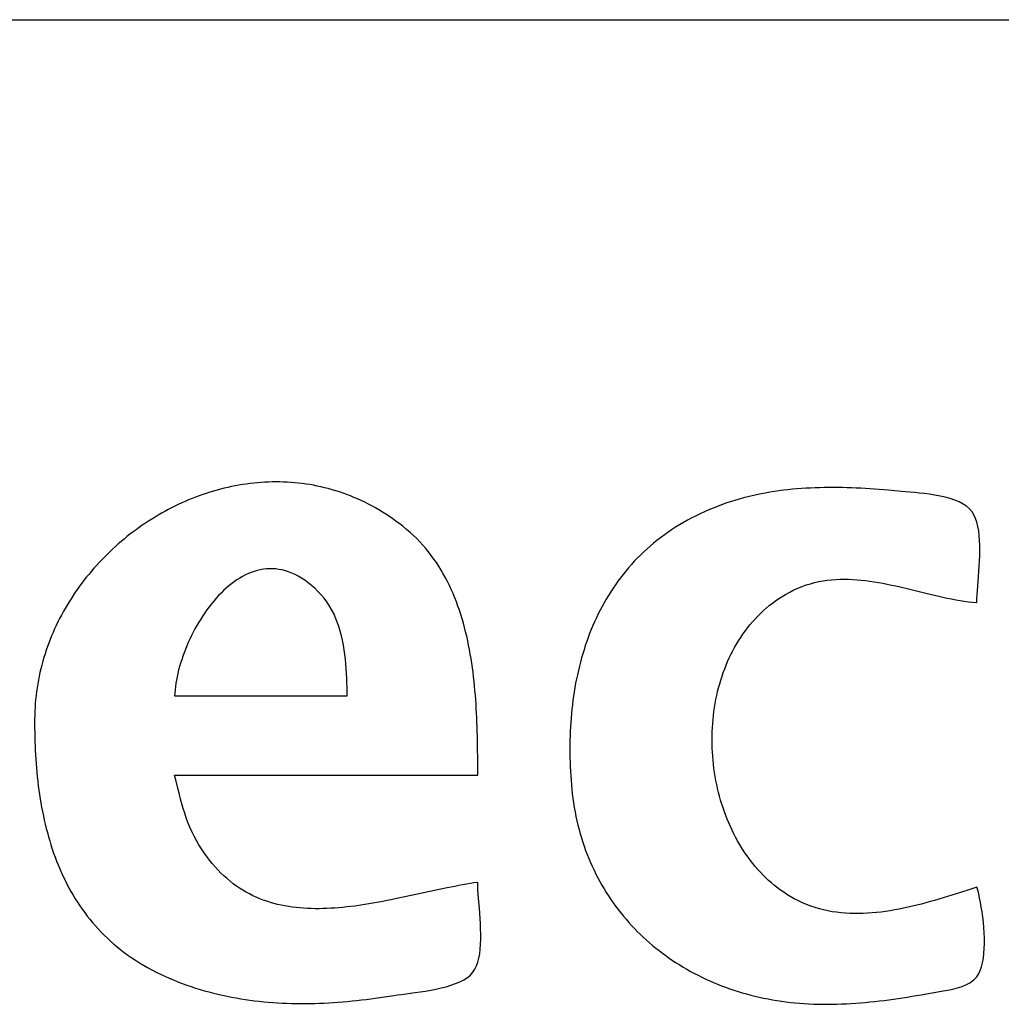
# Model space of a CAD drawing. Header units: inches. Extents: x 0 to 16, y 0 to 10.
# Tile 13 of 27: x 13.8304 to 13.9212, y 1.3078 to 1.3989. Entities that reach past the tile are written whole.
import ezdxf

# ---------------------------------------------------------------- set-up
doc = ezdxf.new("R2010")
doc.units = ezdxf.units.IN
doc.header["$LTSCALE"] = 0.935
doc.header["$MEASUREMENT"] = 0
doc.layers.get('0').update_dxf_attribs({"linetype": 'CONTINUOUS'})

msp = doc.modelspace()

# ---------------------------------------------------------------- linework, layer by layer
at = {"color": 2, "linetype": 'CONTINUOUS'}
for p, q in [((13.827528, 1.398854), (14.540042, 1.398855)), ((13.853101, 1.356102), (13.852756, 1.35608)), ((13.853445, 1.356117), (13.853101, 1.356102)), ((13.853791, 1.356127), (13.853445, 1.356117)), ((13.854136, 1.35613), (13.853791, 1.356127)), ((13.854482, 1.356127), (13.854136, 1.35613)), ((13.854827, 1.356118), (13.854482, 1.356127)), ((13.855173, 1.356103), (13.854827, 1.356118)), ((13.855519, 1.356081), (13.855173, 1.356103)), ((13.848346, 1.355276), (13.848014, 1.355175)), ((13.848679, 1.355371), (13.848346, 1.355276)), ((13.849013, 1.355461), (13.848679, 1.355371)), ((13.849349, 1.355545), (13.849013, 1.355461)), ((13.849686, 1.355624), (13.849349, 1.355545)), ((13.850023, 1.355698), (13.849686, 1.355624)), ((13.850362, 1.355766), (13.850023, 1.355698)), ((13.850702, 1.355828), (13.850362, 1.355766)), ((13.851043, 1.355885), (13.850702, 1.355828)), ((13.851384, 1.355935), (13.851043, 1.355885)), ((13.851726, 1.35598), (13.851384, 1.355935)), ((13.852069, 1.35602), (13.851726, 1.35598)), ((13.852412, 1.356053), (13.852069, 1.35602)), ((13.852756, 1.35608), (13.852412, 1.356053)), ((13.855865, 1.356053), (13.855519, 1.356081)), ((13.85621, 1.356018), (13.855865, 1.356053)), ((13.856556, 1.355977), (13.85621, 1.356018)), ((13.856901, 1.35593), (13.856556, 1.355977)), ((13.857245, 1.355876), (13.856901, 1.35593)), ((13.85759, 1.355815), (13.857245, 1.355876)), ((13.857934, 1.355748), (13.85759, 1.355815)), ((13.858277, 1.355674), (13.857934, 1.355748)), ((13.85862, 1.355593), (13.858277, 1.355674)), ((13.858962, 1.355506), (13.85862, 1.355593)), ((13.859303, 1.355411), (13.858962, 1.355506)), ((13.859643, 1.35531), (13.859303, 1.355411)), ((13.859983, 1.355202), (13.859643, 1.35531)), ((13.860322, 1.355086), (13.859983, 1.355202)), ((13.900186, 1.355239), (13.899774, 1.355174)), ((13.9006, 1.355299), (13.900186, 1.355239)), ((13.901015, 1.355353), (13.9006, 1.355299)), ((13.90143, 1.355401), (13.901015, 1.355353)), ((13.901846, 1.355444), (13.90143, 1.355401)), ((13.902263, 1.355482), (13.901846, 1.355444)), ((13.902681, 1.355514), (13.902263, 1.355482)), ((13.9031, 1.355542), (13.902681, 1.355514)), ((13.903519, 1.355564), (13.9031, 1.355542)), ((13.903939, 1.355582), (13.903519, 1.355564)), ((13.90436, 1.355596), (13.903939, 1.355582)), ((13.904781, 1.355605), (13.90436, 1.355596)), ((13.905202, 1.35561), (13.904781, 1.355605)), ((13.905625, 1.355611), (13.905202, 1.35561)), ((13.906047, 1.355608), (13.905625, 1.355611)), ((13.90647, 1.355601), (13.906047, 1.355608)), ((13.906894, 1.355591), (13.90647, 1.355601)), ((13.907318, 1.355577), (13.906894, 1.355591)), ((13.907742, 1.35556), (13.907318, 1.355577)), ((13.908166, 1.35554), (13.907742, 1.35556)), ((13.90859, 1.355517), (13.908166, 1.35554)), ((13.909015, 1.355491), (13.90859, 1.355517)), ((13.90944, 1.355463), (13.909015, 1.355491)), ((13.909865, 1.355432), (13.90944, 1.355463)), ((13.910715, 1.355363), (13.909865, 1.355432)), ((13.911902, 1.355256), (13.910715, 1.355363)), ((13.912686, 1.35519), (13.911902, 1.355256)), ((13.913122, 1.35515), (13.912686, 1.35519)), ((13.845736, 1.354326), (13.845417, 1.354184)), ((13.846056, 1.354462), (13.845736, 1.354326)), ((13.846378, 1.354594), (13.846056, 1.354462)), ((13.846702, 1.354721), (13.846378, 1.354594)), ((13.847028, 1.354842), (13.846702, 1.354721)), ((13.847355, 1.354958), (13.847028, 1.354842)), ((13.847684, 1.355069), (13.847355, 1.354958)), ((13.848014, 1.355175), (13.847684, 1.355069)), ((13.860659, 1.354964), (13.860322, 1.355086)), ((13.860996, 1.354835), (13.860659, 1.354964)), ((13.861331, 1.354698), (13.860996, 1.354835)), ((13.861665, 1.354554), (13.861331, 1.354698)), ((13.861998, 1.354403), (13.861665, 1.354554)), ((13.86233, 1.354245), (13.861998, 1.354403)), ((13.896109, 1.354292), (13.895709, 1.354159)), ((13.896512, 1.354418), (13.896109, 1.354292)), ((13.896915, 1.354536), (13.896512, 1.354418)), ((13.89732, 1.354647), (13.896915, 1.354536)), ((13.897726, 1.354752), (13.89732, 1.354647)), ((13.898133, 1.354849), (13.897726, 1.354752)), ((13.898542, 1.35494), (13.898133, 1.354849)), ((13.898951, 1.355024), (13.898542, 1.35494)), ((13.899362, 1.355102), (13.898951, 1.355024)), ((13.899774, 1.355174), (13.899362, 1.355102)), ((13.913578, 1.355103), (13.913122, 1.35515)), ((13.914049, 1.355048), (13.913578, 1.355103)), ((13.914529, 1.354983), (13.914049, 1.355048)), ((13.915012, 1.354905), (13.914529, 1.354983)), ((13.915491, 1.354814), (13.915012, 1.354905)), ((13.915959, 1.354707), (13.915491, 1.354814)), ((13.916412, 1.354582), (13.915959, 1.354707)), ((13.916843, 1.354439), (13.916412, 1.354582)), ((13.917246, 1.354274), (13.916843, 1.354439)), ((13.917614, 1.354087), (13.917246, 1.354274)), ((13.843855, 1.353405), (13.84355, 1.353234)), ((13.844163, 1.35357), (13.843855, 1.353405)), ((13.844474, 1.353731), (13.844163, 1.35357)), ((13.844786, 1.353887), (13.844474, 1.353731)), ((13.845101, 1.354038), (13.844786, 1.353887)), ((13.845417, 1.354184), (13.845101, 1.354038)), ((13.86266, 1.354079), (13.86233, 1.354245)), ((13.862988, 1.353906), (13.86266, 1.354079)), ((13.863315, 1.353726), (13.862988, 1.353906)), ((13.863641, 1.353538), (13.863315, 1.353726)), ((13.863964, 1.353342), (13.863641, 1.353538)), ((13.893726, 1.353375), (13.893334, 1.353193)), ((13.894119, 1.353548), (13.893726, 1.353375)), ((13.894514, 1.353712), (13.894119, 1.353548)), ((13.894911, 1.353869), (13.894514, 1.353712)), ((13.895309, 1.354018), (13.894911, 1.353869)), ((13.895709, 1.354159), (13.895309, 1.354018)), ((13.917941, 1.353876), (13.917614, 1.354087)), ((13.918222, 1.353638), (13.917941, 1.353876)), ((13.91845, 1.353373), (13.918222, 1.353638)), ((13.918628, 1.353082), (13.91845, 1.353373)), ((13.842351, 1.352509), (13.842057, 1.352316)), ((13.842647, 1.352697), (13.842351, 1.352509)), ((13.842945, 1.35288), (13.842647, 1.352697)), ((13.843246, 1.35306), (13.842945, 1.35288)), ((13.84355, 1.353234), (13.843246, 1.35306)), ((13.864286, 1.353139), (13.863964, 1.353342)), ((13.864606, 1.352928), (13.864286, 1.353139)), ((13.864925, 1.35271), (13.864606, 1.352928)), ((13.865241, 1.352483), (13.864925, 1.35271)), ((13.865555, 1.35225), (13.865241, 1.352483)), ((13.892168, 1.352597), (13.891786, 1.352382)), ((13.892555, 1.352805), (13.892168, 1.352597)), ((13.892944, 1.353003), (13.892555, 1.352805)), ((13.893334, 1.353193), (13.892944, 1.353003)), ((13.918776, 1.352756), (13.918628, 1.353082)), ((13.918897, 1.352398), (13.918776, 1.352756)), ((13.841194, 1.351712), (13.840912, 1.351503)), ((13.841479, 1.351918), (13.841194, 1.351712)), ((13.841767, 1.352119), (13.841479, 1.351918)), ((13.842057, 1.352316), (13.841767, 1.352119)), ((13.865867, 1.352008), (13.865555, 1.35225)), ((13.866198, 1.351738), (13.865867, 1.352008)), ((13.866518, 1.351461), (13.866198, 1.351738)), ((13.890688, 1.351702), (13.890338, 1.351464)), ((13.891047, 1.351935), (13.890688, 1.351702)), ((13.891413, 1.352162), (13.891047, 1.351935)), ((13.891786, 1.352382), (13.891413, 1.352162)), ((13.918992, 1.352011), (13.918897, 1.352398)), ((13.919064, 1.3516), (13.918992, 1.352011)), ((13.919115, 1.351168), (13.919064, 1.3516)), ((13.840084, 1.350849), (13.839814, 1.350623)), ((13.840357, 1.351071), (13.840084, 1.350849)), ((13.840633, 1.351289), (13.840357, 1.351071)), ((13.840912, 1.351503), (13.840633, 1.351289)), ((13.866828, 1.351177), (13.866518, 1.351461)), ((13.867127, 1.350886), (13.866828, 1.351177)), ((13.867416, 1.350588), (13.867127, 1.350886)), ((13.889331, 1.350716), (13.88901, 1.350456)), ((13.889659, 1.350971), (13.889331, 1.350716)), ((13.889994, 1.35122), (13.889659, 1.350971)), ((13.890338, 1.351464), (13.889994, 1.35122)), ((13.919148, 1.350718), (13.919115, 1.351168)), ((13.919164, 1.350255), (13.919148, 1.350718)), ((13.839024, 1.349921), (13.838768, 1.349679)), ((13.839284, 1.350159), (13.839024, 1.349921)), ((13.839547, 1.350393), (13.839284, 1.350159)), ((13.839814, 1.350623), (13.839547, 1.350393)), ((13.867695, 1.350283), (13.867416, 1.350588)), ((13.867964, 1.349972), (13.867695, 1.350283)), ((13.868224, 1.349655), (13.867964, 1.349972)), ((13.888391, 1.34992), (13.888092, 1.349644)), ((13.888697, 1.350191), (13.888391, 1.34992)), ((13.88901, 1.350456), (13.888697, 1.350191)), ((13.919156, 1.349303), (13.919166, 1.349782)), ((13.919166, 1.349782), (13.919164, 1.350255)), ((13.838019, 1.348932), (13.837777, 1.348676)), ((13.838265, 1.349185), (13.838019, 1.348932)), ((13.838515, 1.349434), (13.838265, 1.349185)), ((13.838768, 1.349679), (13.838515, 1.349434)), ((13.868474, 1.349331), (13.868224, 1.349655)), ((13.868714, 1.349002), (13.868474, 1.349331)), ((13.868946, 1.348667), (13.868714, 1.349002)), ((13.887517, 1.349078), (13.88724, 1.348788)), ((13.887801, 1.349364), (13.887517, 1.349078)), ((13.888092, 1.349644), (13.887801, 1.349364)), ((13.919109, 1.348341), (13.919136, 1.348821)), ((13.919136, 1.348821), (13.919156, 1.349303)), ((13.837305, 1.348153), (13.837074, 1.347886)), ((13.837539, 1.348416), (13.837305, 1.348153)), ((13.837777, 1.348676), (13.837539, 1.348416)), ((13.852396, 1.347937), (13.852119, 1.347856)), ((13.852676, 1.348002), (13.852396, 1.347937)), ((13.852959, 1.348052), (13.852676, 1.348002)), ((13.853243, 1.348086), (13.852959, 1.348052)), ((13.85353, 1.348102), (13.853243, 1.348086)), ((13.853819, 1.348102), (13.85353, 1.348102)), ((13.85411, 1.348083), (13.853819, 1.348102)), ((13.854403, 1.348046), (13.85411, 1.348083)), ((13.854698, 1.347991), (13.854403, 1.348046)), ((13.854994, 1.347916), (13.854698, 1.347991)), ((13.855291, 1.347822), (13.854994, 1.347916)), ((13.869168, 1.348326), (13.868946, 1.348667)), ((13.869382, 1.34798), (13.869168, 1.348326)), ((13.869587, 1.347628), (13.869382, 1.34798)), ((13.886707, 1.348193), (13.886451, 1.347889)), ((13.88697, 1.348493), (13.886707, 1.348193)), ((13.88724, 1.348788), (13.88697, 1.348493)), ((13.919077, 1.347864), (13.919109, 1.348341)), ((13.836407, 1.347065), (13.836193, 1.346785)), ((13.836625, 1.347342), (13.836407, 1.347065)), ((13.836848, 1.347616), (13.836625, 1.347342)), ((13.837074, 1.347886), (13.836848, 1.347616)), ((13.85052, 1.347073), (13.850265, 1.346898)), ((13.850778, 1.347236), (13.85052, 1.347073)), ((13.85104, 1.347387), (13.850778, 1.347236)), ((13.851305, 1.347525), (13.85104, 1.347387)), ((13.851573, 1.347649), (13.851305, 1.347525)), ((13.851845, 1.34776), (13.851573, 1.347649)), ((13.852119, 1.347856), (13.851845, 1.34776)), ((13.855589, 1.347707), (13.855291, 1.347822)), ((13.855889, 1.347572), (13.855589, 1.347707)), ((13.856189, 1.347416), (13.855889, 1.347572)), ((13.85649, 1.347238), (13.856189, 1.347416)), ((13.856792, 1.347038), (13.85649, 1.347238)), ((13.857094, 1.346815), (13.856792, 1.347038)), ((13.869784, 1.347272), (13.869587, 1.347628)), ((13.869972, 1.346911), (13.869784, 1.347272)), ((13.885959, 1.347268), (13.885724, 1.34695)), ((13.886201, 1.347581), (13.885959, 1.347268)), ((13.886451, 1.347889), (13.886201, 1.347581)), ((13.904677, 1.346984), (13.905067, 1.34704)), ((13.905067, 1.34704), (13.905458, 1.347084)), ((13.905458, 1.347084), (13.905849, 1.347113)), ((13.905849, 1.347113), (13.906242, 1.347131)), ((13.906242, 1.347131), (13.906635, 1.347136)), ((13.906635, 1.347136), (13.90703, 1.34713)), ((13.90703, 1.34713), (13.907424, 1.347113)), ((13.907424, 1.347113), (13.90782, 1.347087)), ((13.90782, 1.347087), (13.908216, 1.347051)), ((13.908216, 1.347051), (13.908612, 1.347007)), ((13.908612, 1.347007), (13.909009, 1.346954)), ((13.918971, 1.346501), (13.919042, 1.347397)), ((13.919042, 1.347397), (13.919077, 1.347864)), ((13.835777, 1.346215), (13.835576, 1.345925)), ((13.835983, 1.346501), (13.835777, 1.346215)), ((13.836193, 1.346785), (13.835983, 1.346501)), ((13.849286, 1.346086), (13.849052, 1.345858)), ((13.849525, 1.346305), (13.849286, 1.346086)), ((13.849768, 1.346513), (13.849525, 1.346305)), ((13.850014, 1.346711), (13.849768, 1.346513)), ((13.850265, 1.346898), (13.850014, 1.346711)), ((13.857397, 1.346569), (13.857094, 1.346815)), ((13.8577, 1.3463), (13.857397, 1.346569)), ((13.858003, 1.346006), (13.8577, 1.3463)), ((13.870152, 1.346545), (13.869972, 1.346911)), ((13.870325, 1.346174), (13.870152, 1.346545)), ((13.870489, 1.3458), (13.870325, 1.346174)), ((13.885273, 1.346304), (13.885058, 1.345974)), ((13.885495, 1.346629), (13.885273, 1.346304)), ((13.885724, 1.34695), (13.885495, 1.346629)), ((13.901599, 1.345949), (13.901979, 1.34614)), ((13.901979, 1.34614), (13.90236, 1.346313)), ((13.90236, 1.346313), (13.902743, 1.346467)), ((13.902743, 1.346467), (13.903128, 1.346604)), ((13.903128, 1.346604), (13.903513, 1.346723)), ((13.903513, 1.346723), (13.9039, 1.346825)), ((13.9039, 1.346825), (13.904288, 1.346912)), ((13.904288, 1.346912), (13.904677, 1.346984)), ((13.909009, 1.346954), (13.909406, 1.346894)), ((13.909406, 1.346894), (13.909804, 1.346828)), ((13.909804, 1.346828), (13.910202, 1.346756)), ((13.910202, 1.346756), (13.9106, 1.346678)), ((13.9106, 1.346678), (13.910998, 1.346595)), ((13.910998, 1.346595), (13.911396, 1.346509)), ((13.911396, 1.346509), (13.911794, 1.346419)), ((13.911794, 1.346419), (13.91259, 1.346232)), ((13.91259, 1.346232), (13.91418, 1.345845)), ((13.91894, 1.346081), (13.918971, 1.346501)), ((13.835187, 1.345336), (13.834999, 1.345037)), ((13.835379, 1.345632), (13.835187, 1.345336)), ((13.835576, 1.345925), (13.835379, 1.345632)), ((13.848598, 1.345374), (13.848378, 1.34512)), ((13.848823, 1.34562), (13.848598, 1.345374)), ((13.849052, 1.345858), (13.848823, 1.34562)), ((13.858305, 1.345689), (13.858003, 1.346006)), ((13.858576, 1.345372), (13.858305, 1.345689)), ((13.858826, 1.345039), (13.858576, 1.345372)), ((13.870647, 1.345421), (13.870489, 1.3458)), ((13.870796, 1.345038), (13.870647, 1.345421)), ((13.884647, 1.345304), (13.884451, 1.344964)), ((13.884849, 1.345641), (13.884647, 1.345304)), ((13.885058, 1.345974), (13.884849, 1.345641)), ((13.90029, 1.345133), (13.900592, 1.345343)), ((13.900592, 1.345343), (13.900902, 1.345544)), ((13.900902, 1.345544), (13.90122, 1.345737)), ((13.90122, 1.345737), (13.901599, 1.345949)), ((13.91418, 1.345845), (13.914576, 1.34575)), ((13.914576, 1.34575), (13.914972, 1.345657)), ((13.914972, 1.345657), (13.915368, 1.345566)), ((13.915368, 1.345566), (13.915763, 1.345479)), ((13.915763, 1.345479), (13.916157, 1.345395)), ((13.916157, 1.345395), (13.916551, 1.345316)), ((13.916551, 1.345316), (13.916943, 1.345242)), ((13.916943, 1.345242), (13.917335, 1.345174)), ((13.917335, 1.345174), (13.917726, 1.345113)), ((13.918893, 1.344973), (13.918899, 1.345313)), ((13.918899, 1.345313), (13.918916, 1.345684)), ((13.918916, 1.345684), (13.91894, 1.346081)), ((13.834638, 1.344431), (13.834464, 1.344123)), ((13.834816, 1.344736), (13.834638, 1.344431)), ((13.834999, 1.345037), (13.834816, 1.344736)), ((13.847748, 1.344314), (13.847549, 1.344032)), ((13.847953, 1.344589), (13.847748, 1.344314)), ((13.848163, 1.344858), (13.847953, 1.344589)), ((13.848378, 1.34512), (13.848163, 1.344858)), ((13.859055, 1.344691), (13.858826, 1.345039)), ((13.859265, 1.344328), (13.859055, 1.344691)), ((13.859457, 1.343951), (13.859265, 1.344328)), ((13.870939, 1.344652), (13.870796, 1.345038)), ((13.871074, 1.344262), (13.870939, 1.344652)), ((13.884079, 1.344272), (13.883902, 1.34392)), ((13.884262, 1.344619), (13.884079, 1.344272)), ((13.884451, 1.344964), (13.884262, 1.344619)), ((13.899159, 1.344217), (13.89943, 1.344457)), ((13.89943, 1.344457), (13.899709, 1.34469)), ((13.899709, 1.34469), (13.899996, 1.344915)), ((13.899996, 1.344915), (13.90029, 1.345133)), ((13.917726, 1.345113), (13.918116, 1.345058)), ((13.918116, 1.345058), (13.918505, 1.345011)), ((13.918505, 1.345011), (13.918893, 1.344973)), ((13.834132, 1.3435), (13.833973, 1.343184)), ((13.834296, 1.343813), (13.834132, 1.3435)), ((13.834464, 1.344123), (13.834296, 1.343813)), ((13.847167, 1.343451), (13.846985, 1.343153)), ((13.847355, 1.343744), (13.847167, 1.343451)), ((13.847549, 1.344032), (13.847355, 1.343744)), ((13.859631, 1.343563), (13.859457, 1.343951)), ((13.859788, 1.343164), (13.859631, 1.343563)), ((13.871203, 1.343869), (13.871074, 1.344262)), ((13.871325, 1.343473), (13.871203, 1.343869)), ((13.871441, 1.343073), (13.871325, 1.343473)), ((13.883732, 1.343566), (13.883568, 1.343208)), ((13.883902, 1.34392), (13.883732, 1.343566)), ((13.898153, 1.343186), (13.898393, 1.343454)), ((13.898393, 1.343454), (13.898641, 1.343715)), ((13.898641, 1.343715), (13.898896, 1.34397)), ((13.898896, 1.34397), (13.899159, 1.344217)), ((13.833671, 1.342545), (13.833528, 1.342222)), ((13.83382, 1.342866), (13.833671, 1.342545)), ((13.833973, 1.343184), (13.83382, 1.342866)), ((13.846639, 1.342544), (13.846476, 1.342235)), ((13.846809, 1.34285), (13.846639, 1.342544)), ((13.846985, 1.343153), (13.846809, 1.34285)), ((13.859929, 1.342755), (13.859788, 1.343164)), ((13.860055, 1.342339), (13.859929, 1.342755)), ((13.87155, 1.342671), (13.871441, 1.343073)), ((13.871653, 1.342266), (13.87155, 1.342671)), ((13.883258, 1.342484), (13.883112, 1.342117)), ((13.88341, 1.342847), (13.883258, 1.342484)), ((13.883568, 1.343208), (13.88341, 1.342847)), ((13.897478, 1.342345), (13.897695, 1.342632)), ((13.897695, 1.342632), (13.89792, 1.342912)), ((13.89792, 1.342912), (13.898153, 1.343186)), ((13.833257, 1.341568), (13.83313, 1.341237)), ((13.83339, 1.341896), (13.833257, 1.341568)), ((13.833528, 1.342222), (13.83339, 1.341896)), ((13.846168, 1.341607), (13.846024, 1.341291)), ((13.846318, 1.341922), (13.846168, 1.341607)), ((13.846476, 1.342235), (13.846318, 1.341922)), ((13.860167, 1.341915), (13.860055, 1.342339)), ((13.860265, 1.341486), (13.860167, 1.341915)), ((13.87175, 1.341859), (13.871653, 1.342266)), ((13.871841, 1.341449), (13.87175, 1.341859)), ((13.882973, 1.341747), (13.882839, 1.341375)), ((13.883112, 1.342117), (13.882973, 1.341747)), ((13.896872, 1.341452), (13.897067, 1.341755)), ((13.897067, 1.341755), (13.897269, 1.342053)), ((13.897269, 1.342053), (13.897478, 1.342345)), ((13.833008, 1.340904), (13.832891, 1.340569)), ((13.83313, 1.341237), (13.833008, 1.340904)), ((13.845756, 1.340653), (13.845633, 1.340334)), ((13.845886, 1.340973), (13.845756, 1.340653)), ((13.846024, 1.341291), (13.845886, 1.340973)), ((13.86035, 1.341053), (13.860265, 1.341486)), ((13.860424, 1.340616), (13.86035, 1.341053)), ((13.871927, 1.341038), (13.871841, 1.341449)), ((13.872007, 1.340624), (13.871927, 1.341038)), ((13.872082, 1.340209), (13.872007, 1.340624)), ((13.882589, 1.340622), (13.882473, 1.340242)), ((13.882711, 1.341), (13.882589, 1.340622)), ((13.882839, 1.341375), (13.882711, 1.341)), ((13.896335, 1.340511), (13.896506, 1.34083)), ((13.896506, 1.34083), (13.896686, 1.341143)), ((13.896686, 1.341143), (13.896872, 1.341452)), ((13.832676, 1.339891), (13.832576, 1.339549)), ((13.832781, 1.340231), (13.832676, 1.339891)), ((13.832891, 1.340569), (13.832781, 1.340231)), ((13.845518, 1.340014), (13.84541, 1.339695)), ((13.845633, 1.340334), (13.845518, 1.340014)), ((13.860487, 1.340177), (13.860424, 1.340616)), ((13.86054, 1.339738), (13.860487, 1.340177)), ((13.860584, 1.3393), (13.86054, 1.339738)), ((13.872152, 1.339792), (13.872082, 1.340209)), ((13.872217, 1.339374), (13.872152, 1.339792)), ((13.882363, 1.339859), (13.882258, 1.339474)), ((13.882473, 1.340242), (13.882363, 1.339859)), ((13.895865, 1.339528), (13.896014, 1.33986)), ((13.896014, 1.33986), (13.896171, 1.340188)), ((13.896171, 1.340188), (13.896335, 1.340511)), ((13.832395, 1.338859), (13.832313, 1.338511)), ((13.832483, 1.339205), (13.832395, 1.338859)), ((13.832576, 1.339549), (13.832483, 1.339205)), ((13.845216, 1.33906), (13.845131, 1.338745)), ((13.845309, 1.339377), (13.845216, 1.33906)), ((13.84541, 1.339695), (13.845309, 1.339377)), ((13.860619, 1.338863), (13.860584, 1.3393)), ((13.860647, 1.338429), (13.860619, 1.338863)), ((13.872278, 1.338955), (13.872217, 1.339374)), ((13.872334, 1.338535), (13.872278, 1.338955)), ((13.882159, 1.339087), (13.882066, 1.338698)), ((13.882258, 1.339474), (13.882159, 1.339087)), ((13.895462, 1.338508), (13.895589, 1.338852)), ((13.895589, 1.338852), (13.895723, 1.339192)), ((13.895723, 1.339192), (13.895865, 1.339528)), ((13.832238, 1.338161), (13.832168, 1.337809)), ((13.832313, 1.338511), (13.832238, 1.338161)), ((13.844985, 1.338123), (13.844925, 1.337816)), ((13.845054, 1.338432), (13.844985, 1.338123)), ((13.845131, 1.338745), (13.845054, 1.338432)), ((13.860668, 1.338), (13.860647, 1.338429)), ((13.860683, 1.337576), (13.860668, 1.338)), ((13.872385, 1.338114), (13.872334, 1.338535)), ((13.872432, 1.337692), (13.872385, 1.338114)), ((13.881895, 1.337914), (13.881818, 1.337519)), ((13.881978, 1.338307), (13.881895, 1.337914)), ((13.882066, 1.338698), (13.881978, 1.338307)), ((13.89523, 1.337811), (13.895342, 1.338161)), ((13.895342, 1.338161), (13.895462, 1.338508)), ((13.832047, 1.3371), (13.831996, 1.336743)), ((13.832105, 1.337455), (13.832047, 1.3371)), ((13.832168, 1.337809), (13.832105, 1.337455)), ((13.844829, 1.337216), (13.844795, 1.336922)), ((13.844873, 1.337514), (13.844829, 1.337216)), ((13.844925, 1.337816), (13.844873, 1.337514)), ((13.860693, 1.33716), (13.860683, 1.337576)), ((13.860699, 1.336751), (13.860693, 1.33716)), ((13.872476, 1.33727), (13.872432, 1.337692)), ((13.872515, 1.336848), (13.872476, 1.33727)), ((13.881747, 1.337122), (13.88168, 1.336724)), ((13.881818, 1.337519), (13.881747, 1.337122)), ((13.894938, 1.336741), (13.895028, 1.3371)), ((13.895028, 1.3371), (13.895126, 1.337457)), ((13.895126, 1.337457), (13.89523, 1.337811)), ((13.831952, 1.336384), (13.831913, 1.336023)), ((13.831996, 1.336743), (13.831952, 1.336384)), ((13.844769, 1.336634), (13.844752, 1.336352)), ((13.844752, 1.336352), (13.860701, 1.336352)), ((13.844795, 1.336922), (13.844769, 1.336634)), ((13.860701, 1.336352), (13.860699, 1.336751)), ((13.872551, 1.336425), (13.872515, 1.336848)), ((13.872583, 1.336003), (13.872551, 1.336425)), ((13.881619, 1.336324), (13.881564, 1.335923)), ((13.88168, 1.336724), (13.881619, 1.336324)), ((13.89478, 1.336015), (13.894856, 1.336379)), ((13.894856, 1.336379), (13.894938, 1.336741)), ((13.831856, 1.335297), (13.831838, 1.334932)), ((13.831882, 1.335661), (13.831856, 1.335297)), ((13.831913, 1.336023), (13.831882, 1.335661)), ((13.872612, 1.335581), (13.872583, 1.336003)), ((13.872638, 1.33516), (13.872612, 1.335581)), ((13.881513, 1.33552), (13.881468, 1.335116)), ((13.881564, 1.335923), (13.881513, 1.33552)), ((13.894598, 1.33491), (13.894651, 1.33528)), ((13.894651, 1.33528), (13.894712, 1.335649)), ((13.894712, 1.335649), (13.89478, 1.336015)), ((13.831826, 1.334565), (13.831821, 1.334197)), ((13.831838, 1.334932), (13.831826, 1.334565)), ((13.872661, 1.334739), (13.872638, 1.33516)), ((13.872681, 1.33432), (13.872661, 1.334739)), ((13.872698, 1.333901), (13.872681, 1.33432)), ((13.881392, 1.334305), (13.881361, 1.333897)), ((13.881427, 1.334711), (13.881392, 1.334305)), ((13.881468, 1.335116), (13.881427, 1.334711)), ((13.894512, 1.334165), (13.894551, 1.334538)), ((13.894551, 1.334538), (13.894598, 1.33491)), ((13.831821, 1.334197), (13.83182, 1.333784)), ((13.83182, 1.333784), (13.831823, 1.333371)), ((13.831823, 1.333371), (13.831828, 1.332959)), ((13.872713, 1.333483), (13.872698, 1.333901)), ((13.872726, 1.333067), (13.872713, 1.333483)), ((13.881336, 1.333489), (13.881315, 1.33308)), ((13.881361, 1.333897), (13.881336, 1.333489)), ((13.894438, 1.333039), (13.894455, 1.333416)), ((13.894455, 1.333416), (13.89448, 1.333791)), ((13.89448, 1.333791), (13.894512, 1.334165)), ((13.831828, 1.332959), (13.831836, 1.332547)), ((13.831836, 1.332547), (13.831848, 1.332134)), ((13.872737, 1.332653), (13.872726, 1.333067)), ((13.872746, 1.33224), (13.872737, 1.332653)), ((13.881299, 1.33267), (13.881288, 1.33226)), ((13.881315, 1.33308), (13.881299, 1.33267)), ((13.894424, 1.332285), (13.894427, 1.332663)), ((13.894427, 1.332663), (13.894438, 1.333039)), ((13.831848, 1.332134), (13.831863, 1.331723)), ((13.831863, 1.331723), (13.831881, 1.331311)), ((13.872759, 1.33142), (13.872746, 1.33224)), ((13.881282, 1.331849), (13.88128, 1.331438)), ((13.881288, 1.33226), (13.881282, 1.331849)), ((13.894427, 1.331908), (13.894424, 1.332285)), ((13.894438, 1.331531), (13.894427, 1.331908)), ((13.894456, 1.331153), (13.894438, 1.331531)), ((13.831881, 1.331311), (13.831903, 1.330901)), ((13.831903, 1.330901), (13.831929, 1.33049)), ((13.872766, 1.33061), (13.872759, 1.33142)), ((13.88128, 1.331438), (13.881283, 1.331026)), ((13.881283, 1.331026), (13.88129, 1.330614)), ((13.88129, 1.330614), (13.881302, 1.330202)), ((13.894481, 1.330776), (13.894456, 1.331153)), ((13.894513, 1.3304), (13.894481, 1.330776)), ((13.831929, 1.33049), (13.831958, 1.330081)), ((13.831958, 1.330081), (13.831991, 1.329673)), ((13.87277, 1.329811), (13.872766, 1.33061)), ((13.872771, 1.329024), (13.87277, 1.329811)), ((13.881302, 1.330202), (13.881319, 1.32979)), ((13.881319, 1.32979), (13.881339, 1.329378)), ((13.894552, 1.330024), (13.894513, 1.3304)), ((13.894598, 1.329649), (13.894552, 1.330024)), ((13.831991, 1.329673), (13.832027, 1.329265)), ((13.832027, 1.329265), (13.832068, 1.328858)), ((13.832068, 1.328858), (13.832113, 1.328453)), ((13.844752, 1.329024), (13.872771, 1.329024)), ((13.844866, 1.328579), (13.844752, 1.329024)), ((13.881339, 1.329378), (13.881364, 1.328966)), ((13.881364, 1.328966), (13.881394, 1.328554)), ((13.894651, 1.329276), (13.894598, 1.329649)), ((13.89471, 1.328903), (13.894651, 1.329276)), ((13.894777, 1.328532), (13.89471, 1.328903)), ((13.832113, 1.328453), (13.832161, 1.328049)), ((13.832161, 1.328049), (13.832214, 1.327646)), ((13.845087, 1.327691), (13.844866, 1.328579)), ((13.881394, 1.328554), (13.881427, 1.328142)), ((13.881427, 1.328142), (13.881465, 1.327731)), ((13.894851, 1.328163), (13.894777, 1.328532)), ((13.894932, 1.327796), (13.894851, 1.328163)), ((13.832214, 1.327646), (13.832272, 1.327244)), ((13.832272, 1.327244), (13.832333, 1.326844)), ((13.845199, 1.327249), (13.845087, 1.327691)), ((13.845314, 1.326809), (13.845199, 1.327249)), ((13.881465, 1.327731), (13.88151, 1.327301)), ((13.88151, 1.327301), (13.881563, 1.326876)), ((13.895019, 1.327431), (13.894932, 1.327796)), ((13.895113, 1.327068), (13.895019, 1.327431)), ((13.895215, 1.326707), (13.895113, 1.327068)), ((13.832333, 1.326844), (13.8324, 1.326446)), ((13.8324, 1.326446), (13.83247, 1.326049)), ((13.845433, 1.326371), (13.845314, 1.326809)), ((13.845559, 1.325935), (13.845433, 1.326371)), ((13.881563, 1.326876), (13.881623, 1.326454)), ((13.881623, 1.326454), (13.88169, 1.326036)), ((13.895323, 1.326349), (13.895215, 1.326707)), ((13.895438, 1.325994), (13.895323, 1.326349)), ((13.83247, 1.326049), (13.832546, 1.325654)), ((13.832546, 1.325654), (13.832626, 1.325261)), ((13.832626, 1.325261), (13.832711, 1.32487)), ((13.845693, 1.325503), (13.845559, 1.325935)), ((13.845837, 1.325073), (13.845693, 1.325503)), ((13.88169, 1.326036), (13.881764, 1.325621)), ((13.881764, 1.325621), (13.881846, 1.325211)), ((13.881846, 1.325211), (13.881934, 1.324804)), ((13.895559, 1.325642), (13.895438, 1.325994)), ((13.895688, 1.325294), (13.895559, 1.325642)), ((13.895823, 1.324949), (13.895688, 1.325294)), ((13.832711, 1.32487), (13.832801, 1.324481)), ((13.832801, 1.324481), (13.832896, 1.324094)), ((13.845993, 1.324648), (13.845837, 1.325073)), ((13.846163, 1.324226), (13.845993, 1.324648)), ((13.881934, 1.324804), (13.882029, 1.324401)), ((13.882029, 1.324401), (13.882131, 1.324002)), ((13.895965, 1.324607), (13.895823, 1.324949)), ((13.896113, 1.324269), (13.895965, 1.324607)), ((13.896269, 1.323935), (13.896113, 1.324269)), ((13.832896, 1.324094), (13.832996, 1.323709)), ((13.832996, 1.323709), (13.833102, 1.323327)), ((13.846348, 1.323809), (13.846163, 1.324226)), ((13.84655, 1.323396), (13.846348, 1.323809)), ((13.846771, 1.322989), (13.84655, 1.323396)), ((13.882131, 1.324002), (13.88224, 1.323608)), ((13.88224, 1.323608), (13.882356, 1.323217)), ((13.896431, 1.323606), (13.896269, 1.323935)), ((13.8966, 1.32328), (13.896431, 1.323606)), ((13.833102, 1.323327), (13.833212, 1.322947)), ((13.833212, 1.322947), (13.833328, 1.322569)), ((13.833328, 1.322569), (13.83345, 1.322194)), ((13.847003, 1.322595), (13.846771, 1.322989)), ((13.847241, 1.322216), (13.847003, 1.322595)), ((13.882356, 1.323217), (13.882478, 1.32283)), ((13.882478, 1.32283), (13.882607, 1.322447)), ((13.882607, 1.322447), (13.882742, 1.322069)), ((13.896775, 1.32296), (13.8966, 1.32328)), ((13.896957, 1.322644), (13.896775, 1.32296)), ((13.897146, 1.322333), (13.896957, 1.322644)), ((13.83345, 1.322194), (13.833577, 1.321822)), ((13.833577, 1.321822), (13.83371, 1.321453)), ((13.847484, 1.321853), (13.847241, 1.322216)), ((13.847732, 1.321504), (13.847484, 1.321853)), ((13.882742, 1.322069), (13.882884, 1.321695)), ((13.882884, 1.321695), (13.883032, 1.321324)), ((13.897341, 1.322027), (13.897146, 1.322333)), ((13.897543, 1.321727), (13.897341, 1.322027)), ((13.897751, 1.321432), (13.897543, 1.321727)), ((13.83371, 1.321453), (13.833849, 1.321087)), ((13.833849, 1.321087), (13.833993, 1.320723)), ((13.833993, 1.320723), (13.834144, 1.320363)), ((13.847985, 1.32117), (13.847732, 1.321504)), ((13.848243, 1.32085), (13.847985, 1.32117)), ((13.848505, 1.320544), (13.848243, 1.32085)), ((13.883032, 1.321324), (13.883187, 1.320959)), ((13.883187, 1.320959), (13.883348, 1.320597)), ((13.897966, 1.321143), (13.897751, 1.321432)), ((13.898187, 1.32086), (13.897966, 1.321143)), ((13.898415, 1.320583), (13.898187, 1.32086)), ((13.834144, 1.320363), (13.8343, 1.320006)), ((13.8343, 1.320006), (13.834463, 1.319652)), ((13.848772, 1.320252), (13.848505, 1.320544)), ((13.849044, 1.319974), (13.848772, 1.320252)), ((13.849321, 1.319709), (13.849044, 1.319974)), ((13.849601, 1.319457), (13.849321, 1.319709)), ((13.883348, 1.320597), (13.883515, 1.32024)), ((13.883515, 1.32024), (13.883688, 1.319886)), ((13.883688, 1.319886), (13.883868, 1.319538)), ((13.89865, 1.320313), (13.898415, 1.320583)), ((13.898891, 1.320048), (13.89865, 1.320313)), ((13.899138, 1.319791), (13.898891, 1.320048)), ((13.899392, 1.319541), (13.899138, 1.319791)), ((13.834463, 1.319652), (13.834632, 1.319302)), ((13.834632, 1.319302), (13.834807, 1.318955)), ((13.834807, 1.318955), (13.834989, 1.318612)), ((13.849886, 1.319218), (13.849601, 1.319457)), ((13.850175, 1.318991), (13.849886, 1.319218)), ((13.850469, 1.318777), (13.850175, 1.318991)), ((13.871012, 1.318811), (13.870654, 1.318743)), ((13.871368, 1.318877), (13.871012, 1.318811)), ((13.871722, 1.31894), (13.871368, 1.318877)), ((13.872073, 1.319), (13.871722, 1.31894)), ((13.872423, 1.319057), (13.872073, 1.319)), ((13.872771, 1.31911), (13.872423, 1.319057)), ((13.872777, 1.318783), (13.872771, 1.31911)), ((13.872793, 1.318422), (13.872777, 1.318783)), ((13.883868, 1.319538), (13.884053, 1.319194)), ((13.884053, 1.319194), (13.884245, 1.318854)), ((13.884245, 1.318854), (13.884442, 1.318518)), ((13.899652, 1.319297), (13.899392, 1.319541)), ((13.899918, 1.319061), (13.899652, 1.319297)), ((13.900191, 1.318832), (13.899918, 1.319061)), ((13.900471, 1.318611), (13.900191, 1.318832)), ((13.834989, 1.318612), (13.835177, 1.318272)), ((13.835177, 1.318272), (13.835371, 1.317936)), ((13.835371, 1.317936), (13.835573, 1.317604)), ((13.850766, 1.318575), (13.850469, 1.318777)), ((13.851067, 1.318385), (13.850766, 1.318575)), ((13.851372, 1.318207), (13.851067, 1.318385)), ((13.85168, 1.318039), (13.851372, 1.318207)), ((13.851992, 1.317883), (13.85168, 1.318039)), ((13.852308, 1.317738), (13.851992, 1.317883)), ((13.866626, 1.31789), (13.865881, 1.317731)), ((13.869207, 1.318448), (13.866626, 1.31789)), ((13.869933, 1.318599), (13.869207, 1.318448)), ((13.870654, 1.318743), (13.869933, 1.318599)), ((13.872819, 1.318032), (13.872793, 1.318422)), ((13.87285, 1.317617), (13.872819, 1.318032)), ((13.884442, 1.318518), (13.884645, 1.318187)), ((13.884645, 1.318187), (13.884854, 1.317861)), ((13.900756, 1.318398), (13.900471, 1.318611)), ((13.901049, 1.318193), (13.900756, 1.318398)), ((13.901347, 1.317996), (13.901049, 1.318193)), ((13.901651, 1.317808), (13.901347, 1.317996)), ((13.916584, 1.317932), (13.916189, 1.317808)), ((13.917367, 1.318182), (13.916584, 1.317932)), ((13.918137, 1.318432), (13.917367, 1.318182)), ((13.918893, 1.318679), (13.918137, 1.318432)), ((13.918976, 1.31838), (13.918893, 1.318679)), ((13.91906, 1.318042), (13.918976, 1.31838)), ((13.919143, 1.317668), (13.91906, 1.318042)), ((13.835573, 1.317604), (13.835781, 1.317276)), ((13.835781, 1.317276), (13.835996, 1.316952)), ((13.852627, 1.317603), (13.852308, 1.317738)), ((13.852949, 1.317479), (13.852627, 1.317603)), ((13.853275, 1.317364), (13.852949, 1.317479)), ((13.853603, 1.317259), (13.853275, 1.317364)), ((13.853934, 1.317164), (13.853603, 1.317259)), ((13.854269, 1.317079), (13.853934, 1.317164)), ((13.854606, 1.317002), (13.854269, 1.317079)), ((13.854946, 1.316934), (13.854606, 1.317002)), ((13.861774, 1.316978), (13.861403, 1.316927)), ((13.862146, 1.317033), (13.861774, 1.316978)), ((13.862519, 1.317091), (13.862146, 1.317033)), ((13.862892, 1.317153), (13.862519, 1.317091)), ((13.863265, 1.317217), (13.862892, 1.317153)), ((13.864013, 1.317354), (13.863265, 1.317217)), ((13.864387, 1.317426), (13.864013, 1.317354)), ((13.864761, 1.3175), (13.864387, 1.317426)), ((13.865134, 1.317576), (13.864761, 1.3175)), ((13.865881, 1.317731), (13.865134, 1.317576)), ((13.872922, 1.316725), (13.87285, 1.317617)), ((13.884854, 1.317861), (13.885069, 1.317539)), ((13.885069, 1.317539), (13.885289, 1.317222)), ((13.885289, 1.317222), (13.885515, 1.316909)), ((13.902024, 1.317595), (13.901651, 1.317808)), ((13.902401, 1.317399), (13.902024, 1.317595)), ((13.902781, 1.317221), (13.902401, 1.317399)), ((13.903165, 1.317058), (13.902781, 1.317221)), ((13.903552, 1.316912), (13.903165, 1.317058)), ((13.913357, 1.317005), (13.912946, 1.316905)), ((13.913767, 1.317109), (13.913357, 1.317005)), ((13.914175, 1.317218), (13.913767, 1.317109)), ((13.914582, 1.317331), (13.914175, 1.317218)), ((13.914987, 1.317446), (13.914582, 1.317331)), ((13.91539, 1.317565), (13.914987, 1.317446)), ((13.91579, 1.317685), (13.91539, 1.317565)), ((13.916189, 1.317808), (13.91579, 1.317685)), ((13.919224, 1.317263), (13.919143, 1.317668)), ((13.919301, 1.316833), (13.919224, 1.317263)), ((13.835996, 1.316952), (13.836218, 1.316632)), ((13.836218, 1.316632), (13.836447, 1.316316)), ((13.836447, 1.316316), (13.836683, 1.316004)), ((13.855288, 1.316875), (13.854946, 1.316934)), ((13.855633, 1.316824), (13.855288, 1.316875)), ((13.85598, 1.316781), (13.855633, 1.316824)), ((13.856329, 1.316745), (13.85598, 1.316781)), ((13.856681, 1.316718), (13.856329, 1.316745)), ((13.857035, 1.316697), (13.856681, 1.316718)), ((13.85739, 1.316684), (13.857035, 1.316697)), ((13.857748, 1.316677), (13.85739, 1.316684)), ((13.858107, 1.316677), (13.857748, 1.316677)), ((13.858468, 1.316683), (13.858107, 1.316677)), ((13.85883, 1.316695), (13.858468, 1.316683)), ((13.859194, 1.316713), (13.85883, 1.316695)), ((13.85956, 1.316736), (13.859194, 1.316713)), ((13.859926, 1.316765), (13.85956, 1.316736)), ((13.860294, 1.316799), (13.859926, 1.316765)), ((13.860663, 1.316837), (13.860294, 1.316799)), ((13.861032, 1.31688), (13.860663, 1.316837)), ((13.861403, 1.316927), (13.861032, 1.31688)), ((13.872958, 1.316257), (13.872922, 1.316725)), ((13.872991, 1.31578), (13.872958, 1.316257)), ((13.885515, 1.316909), (13.885746, 1.316602)), ((13.885746, 1.316602), (13.885983, 1.316298)), ((13.885983, 1.316298), (13.886225, 1.316)), ((13.903943, 1.316781), (13.903552, 1.316912)), ((13.904336, 1.316665), (13.903943, 1.316781)), ((13.904732, 1.316564), (13.904336, 1.316665)), ((13.90513, 1.316477), (13.904732, 1.316564)), ((13.905531, 1.316404), (13.90513, 1.316477)), ((13.905934, 1.316344), (13.905531, 1.316404)), ((13.906339, 1.316296), (13.905934, 1.316344)), ((13.906746, 1.316261), (13.906339, 1.316296)), ((13.907155, 1.316238), (13.906746, 1.316261)), ((13.907565, 1.316227), (13.907155, 1.316238)), ((13.907977, 1.316226), (13.907565, 1.316227)), ((13.908389, 1.316235), (13.907977, 1.316226)), ((13.908802, 1.316255), (13.908389, 1.316235)), ((13.909216, 1.316285), (13.908802, 1.316255)), ((13.909631, 1.316323), (13.909216, 1.316285)), ((13.910046, 1.31637), (13.909631, 1.316323)), ((13.910461, 1.316425), (13.910046, 1.31637)), ((13.910876, 1.316489), (13.910461, 1.316425)), ((13.911291, 1.316559), (13.910876, 1.316489)), ((13.911706, 1.316636), (13.911291, 1.316559)), ((13.91212, 1.31672), (13.911706, 1.316636)), ((13.912533, 1.31681), (13.91212, 1.31672)), ((13.912946, 1.316905), (13.912533, 1.31681)), ((13.919373, 1.31638), (13.919301, 1.316833)), ((13.919437, 1.315911), (13.919373, 1.31638)), ((13.836683, 1.316004), (13.836927, 1.315697)), ((13.836927, 1.315697), (13.837178, 1.315395)), ((13.837178, 1.315395), (13.837436, 1.315097)), ((13.873019, 1.315298), (13.872991, 1.31578)), ((13.873039, 1.314814), (13.873019, 1.315298)), ((13.886225, 1.316), (13.886472, 1.315706)), ((13.886472, 1.315706), (13.886725, 1.315417)), ((13.886725, 1.315417), (13.886983, 1.315133)), ((13.919493, 1.31543), (13.919437, 1.315911)), ((13.919538, 1.314941), (13.919493, 1.31543)), ((13.837436, 1.315097), (13.837702, 1.314803)), ((13.837702, 1.314803), (13.837975, 1.314515)), ((13.837975, 1.314515), (13.838256, 1.314231)), ((13.838256, 1.314231), (13.838545, 1.313953)), ((13.873049, 1.314333), (13.873039, 1.314814)), ((13.873048, 1.313859), (13.873049, 1.314333)), ((13.886983, 1.315133), (13.887246, 1.314854)), ((13.887246, 1.314854), (13.887514, 1.31458)), ((13.887514, 1.31458), (13.887788, 1.31431)), ((13.887788, 1.31431), (13.888066, 1.314046)), ((13.919571, 1.314449), (13.919538, 1.314941)), ((13.919591, 1.313958), (13.919571, 1.314449)), ((13.838545, 1.313953), (13.838842, 1.313679)), ((13.838842, 1.313679), (13.839147, 1.313411)), ((13.839147, 1.313411), (13.839459, 1.313148)), ((13.872999, 1.312948), (13.873032, 1.313396)), ((13.873032, 1.313396), (13.873048, 1.313859)), ((13.888066, 1.314046), (13.888349, 1.313787)), ((13.888349, 1.313787), (13.888636, 1.313532)), ((13.888636, 1.313532), (13.888929, 1.313283)), ((13.919582, 1.313), (13.919595, 1.313473)), ((13.919595, 1.313473), (13.919591, 1.313958)), ((13.839459, 1.313148), (13.83978, 1.31289)), ((13.83978, 1.31289), (13.84011, 1.312637)), ((13.84011, 1.312637), (13.840447, 1.312391)), ((13.872875, 1.312114), (13.872948, 1.312519)), ((13.872948, 1.312519), (13.872999, 1.312948)), ((13.888929, 1.313283), (13.889226, 1.313039)), ((13.889226, 1.313039), (13.889528, 1.3128)), ((13.889528, 1.3128), (13.889834, 1.312566)), ((13.889834, 1.312566), (13.890145, 1.312338)), ((13.919499, 1.312103), (13.919551, 1.312541)), ((13.919551, 1.312541), (13.919582, 1.313)), ((13.840447, 1.312391), (13.840793, 1.312149)), ((13.840793, 1.312149), (13.841148, 1.311914)), ((13.841148, 1.311914), (13.841511, 1.311684)), ((13.841511, 1.311684), (13.841883, 1.311461)), ((13.872657, 1.311388), (13.872779, 1.311735)), ((13.872779, 1.311735), (13.872875, 1.312114)), ((13.890145, 1.312338), (13.890461, 1.312114)), ((13.890461, 1.312114), (13.89078, 1.311896)), ((13.89078, 1.311896), (13.891104, 1.311683)), ((13.891104, 1.311683), (13.891432, 1.311476)), ((13.919329, 1.311304), (13.919426, 1.311689)), ((13.919426, 1.311689), (13.919499, 1.312103)), ((13.841883, 1.311461), (13.842263, 1.311243)), ((13.842263, 1.311243), (13.842653, 1.311031)), ((13.842653, 1.311031), (13.843051, 1.310826)), ((13.843051, 1.310826), (13.843459, 1.310627)), ((13.843459, 1.310627), (13.843857, 1.310442)), ((13.872094, 1.310549), (13.872328, 1.310802)), ((13.872328, 1.310802), (13.872508, 1.311075)), ((13.872508, 1.311075), (13.872657, 1.311388)), ((13.891432, 1.311476), (13.891765, 1.311274)), ((13.891765, 1.311274), (13.892101, 1.311077)), ((13.892101, 1.311077), (13.892442, 1.310886)), ((13.892442, 1.310886), (13.892786, 1.3107)), ((13.892786, 1.3107), (13.893135, 1.31052)), ((13.918881, 1.310371), (13.919058, 1.310641)), ((13.919058, 1.310641), (13.919207, 1.310953)), ((13.919207, 1.310953), (13.919329, 1.311304)), ((13.843857, 1.310442), (13.844258, 1.310264)), ((13.844258, 1.310264), (13.84466, 1.310093)), ((13.84466, 1.310093), (13.845063, 1.30993)), ((13.845063, 1.30993), (13.845469, 1.309774)), ((13.845469, 1.309774), (13.845876, 1.309625)), ((13.870295, 1.309605), (13.870721, 1.309755)), ((13.870721, 1.309755), (13.871119, 1.309923)), ((13.871119, 1.309923), (13.871484, 1.31011)), ((13.871484, 1.31011), (13.871811, 1.310318)), ((13.871811, 1.310318), (13.872094, 1.310549)), ((13.893135, 1.31052), (13.893487, 1.310345)), ((13.893487, 1.310345), (13.893843, 1.310176)), ((13.893843, 1.310176), (13.894203, 1.310013)), ((13.894203, 1.310013), (13.894566, 1.309855)), ((13.894566, 1.309855), (13.894933, 1.309703)), ((13.894933, 1.309703), (13.895304, 1.309557)), ((13.917935, 1.309667), (13.9183, 1.309864)), ((13.9183, 1.309864), (13.918619, 1.310097)), ((13.918619, 1.310097), (13.918881, 1.310371)), ((13.845876, 1.309625), (13.846284, 1.309483)), ((13.846284, 1.309483), (13.846695, 1.309348)), ((13.846695, 1.309348), (13.847106, 1.30922)), ((13.847106, 1.30922), (13.847519, 1.309098)), ((13.847519, 1.309098), (13.847933, 1.308983)), ((13.847933, 1.308983), (13.848349, 1.308875)), ((13.848349, 1.308875), (13.848766, 1.308772)), ((13.848766, 1.308772), (13.849184, 1.308676)), ((13.865715, 1.30876), (13.866998, 1.308929)), ((13.866998, 1.308929), (13.867464, 1.308996)), ((13.867464, 1.308996), (13.867942, 1.30907)), ((13.867942, 1.30907), (13.868424, 1.309153)), ((13.868424, 1.309153), (13.868906, 1.309247)), ((13.868906, 1.309247), (13.869382, 1.309352)), ((13.869382, 1.309352), (13.869847, 1.309471)), ((13.869847, 1.309471), (13.870295, 1.309605)), ((13.895304, 1.309557), (13.895678, 1.309416)), ((13.895678, 1.309416), (13.896056, 1.309281)), ((13.896056, 1.309281), (13.896436, 1.309152)), ((13.896436, 1.309152), (13.89682, 1.309029)), ((13.89682, 1.309029), (13.897208, 1.308912)), ((13.897208, 1.308912), (13.897598, 1.3088)), ((13.897598, 1.3088), (13.897992, 1.308695)), ((13.913743, 1.308724), (13.914583, 1.308877)), ((13.914583, 1.308877), (13.914947, 1.30894)), ((13.914947, 1.30894), (13.915773, 1.309075)), ((13.915773, 1.309075), (13.916216, 1.309155)), ((13.916216, 1.309155), (13.916663, 1.30925)), ((13.916663, 1.30925), (13.917106, 1.309364)), ((13.917106, 1.309364), (13.917533, 1.309502)), ((13.917533, 1.309502), (13.917935, 1.309667)), ((13.849184, 1.308676), (13.849603, 1.308587)), ((13.849603, 1.308587), (13.850023, 1.308503)), ((13.850023, 1.308503), (13.850444, 1.308425)), ((13.850444, 1.308425), (13.850866, 1.308354)), ((13.850866, 1.308354), (13.851289, 1.308288)), ((13.851289, 1.308288), (13.851713, 1.308228)), ((13.851713, 1.308228), (13.852138, 1.308173)), ((13.852138, 1.308173), (13.852564, 1.308124)), ((13.852564, 1.308124), (13.85299, 1.30808)), ((13.85299, 1.30808), (13.853417, 1.308042)), ((13.853417, 1.308042), (13.853845, 1.308008)), ((13.853845, 1.308008), (13.854273, 1.30798)), ((13.854273, 1.30798), (13.854702, 1.307957)), ((13.854702, 1.307957), (13.855131, 1.307939)), ((13.855131, 1.307939), (13.85556, 1.307926)), ((13.85556, 1.307926), (13.85599, 1.307917)), ((13.85599, 1.307917), (13.856421, 1.307914)), ((13.856421, 1.307914), (13.856851, 1.307914)), ((13.856851, 1.307914), (13.857282, 1.307919)), ((13.857282, 1.307919), (13.857713, 1.307929)), ((13.857713, 1.307929), (13.858144, 1.307942)), ((13.858144, 1.307942), (13.858575, 1.30796)), ((13.858575, 1.30796), (13.859006, 1.307982)), ((13.859006, 1.307982), (13.859437, 1.308008)), ((13.859437, 1.308008), (13.859868, 1.308037)), ((13.859868, 1.308037), (13.860299, 1.308071)), ((13.860299, 1.308071), (13.860729, 1.308108)), ((13.860729, 1.308108), (13.861159, 1.308148)), ((13.861159, 1.308148), (13.861589, 1.308193)), ((13.861589, 1.308193), (13.862019, 1.30824)), ((13.862019, 1.30824), (13.862448, 1.308291)), ((13.862448, 1.308291), (13.862877, 1.308345)), ((13.862877, 1.308345), (13.863305, 1.308402)), ((13.863305, 1.308402), (13.863733, 1.308462)), ((13.863733, 1.308462), (13.86416, 1.308524)), ((13.86416, 1.308524), (13.864586, 1.30859)), ((13.864586, 1.30859), (13.865012, 1.308658)), ((13.865012, 1.308658), (13.865344, 1.308709)), ((13.865344, 1.308709), (13.865715, 1.30876)), ((13.897992, 1.308695), (13.898388, 1.308595)), ((13.898388, 1.308595), (13.898788, 1.308502)), ((13.898788, 1.308502), (13.89919, 1.308415)), ((13.89919, 1.308415), (13.899595, 1.308333)), ((13.899595, 1.308333), (13.900003, 1.308258)), ((13.900003, 1.308258), (13.900414, 1.308189)), ((13.900414, 1.308189), (13.900827, 1.308126)), ((13.900827, 1.308126), (13.901243, 1.30807)), ((13.901243, 1.30807), (13.901661, 1.30802)), ((13.901661, 1.30802), (13.902082, 1.307976)), ((13.902082, 1.307976), (13.902508, 1.307938)), ((13.902508, 1.307938), (13.902935, 1.307907)), ((13.902935, 1.307907), (13.903363, 1.307882)), ((13.903363, 1.307882), (13.903794, 1.307863)), ((13.903794, 1.307863), (13.904225, 1.307851)), ((13.90596, 1.307856), (13.906396, 1.307871)), ((13.906396, 1.307871), (13.906832, 1.30789)), ((13.906832, 1.30789), (13.907268, 1.307915)), ((13.907268, 1.307915), (13.907704, 1.307944)), ((13.907704, 1.307944), (13.90814, 1.307977)), ((13.90814, 1.307977), (13.908576, 1.308014)), ((13.908576, 1.308014), (13.909012, 1.308056)), ((13.909012, 1.308056), (13.909448, 1.308101)), ((13.909448, 1.308101), (13.909882, 1.30815)), ((13.909882, 1.30815), (13.910316, 1.308202)), ((13.910316, 1.308202), (13.910749, 1.308258)), ((13.910749, 1.308258), (13.911181, 1.308317)), ((13.911181, 1.308317), (13.911612, 1.308378)), ((13.911612, 1.308378), (13.912042, 1.308443)), ((13.912042, 1.308443), (13.91247, 1.30851)), ((13.91247, 1.30851), (13.912896, 1.308579)), ((13.912896, 1.308579), (13.913743, 1.308724)), ((13.904225, 1.307851), (13.904657, 1.307844)), ((13.904657, 1.307844), (13.905091, 1.307842)), ((13.905091, 1.307842), (13.905525, 1.307847)), ((13.905525, 1.307847), (13.90596, 1.307856))]:
    msp.add_line(p, q, dxfattribs=at)

doc.saveas('drawing.dxf')
